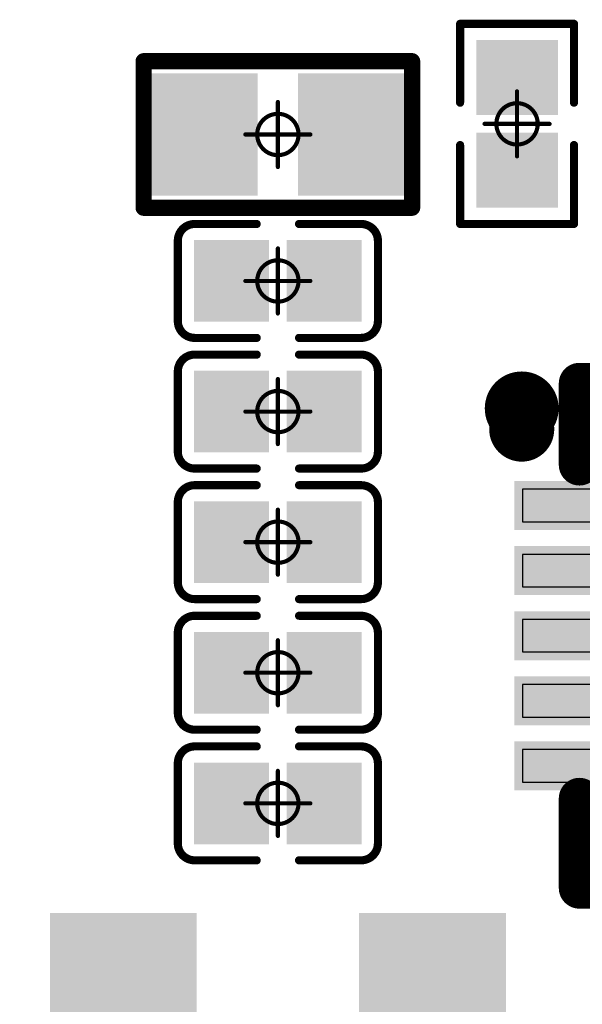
# Model space of a CAD drawing. Header units: millimetres. Extents: x 12.27 to 15.71, y 9.85 to 12.1.
# Tile 15 of 31: x 13.85 to 13.98, y 10.16 to 10.4. Entities that reach past the tile are written whole.
import ezdxf

# ---------------------------------------------------------------- set-up
doc = ezdxf.new("R2010")
doc.units = ezdxf.units.MM
doc.header["$MEASUREMENT"] = 0
for name, color, linetype in [('Mechanical13', 56, 'Continuous'), ('Mechanical15', 56, 'Continuous'), ('TopLayer', 1, 'Continuous'), ('TopOverlay', 2, 'Continuous'), ('TopPaste', 8, 'Continuous'), ('TopSolder', 216, 'Continuous')]:
    doc.layers.add(name, color=color, linetype=linetype)

# ---------------------------------------------------------------- blocks, each defined once
blk = doc.blocks.new('C0201_18')
at = {"layer": 'Mechanical15', "const_width": 0.001}
for points in [[(0, -0.00787), (0, 0.00787)], [(-0.00787, 0), (0.00787, 0)]]:
    blk.add_lwpolyline(points, dxfattribs=at)
at = {"layer": 'Mechanical15'}
for points, const_width in [([(-0.00025, 0.00787, 1), (0.00025, 0.00787, 1)], 0.0005), ([(0.005, 0, 1), (-0.005, 0, 1)], 0.001), ([(-0.00812, 0, 1), (-0.00762, 0, 1)], 0.0005), ([(-0.00525, 0, 1), (-0.00475, 0, 1)], 0.0005), ([(0.00475, 0, 1), (0.00525, 0, 1)], 0.0005), ([(0.00762, 0, 1), (0.00812, 0, 1)], 0.0005), ([(-0.00025, -0.00787, 1), (0.00025, -0.00787, 1)], 0.0005)]:
    blk.add_lwpolyline(points, format="xyb", close=True, dxfattribs=dict(at, const_width=const_width))
at = {"layer": 'TopLayer'}
for points in [[(-0.01831, -0.00787), (-0.00413, -0.00787), (-0.01831, 0.00787), (-0.00413, 0.00787)], [(0.00413, -0.00787), (0.01831, -0.00787), (0.00413, 0.00787), (0.01831, 0.00787)]]:
    blk.add_solid(points, dxfattribs=at)
at = {"layer": 'TopOverlay', "const_width": 0.00197}
for points in [[(-0.02421, 0.0097, -0.414214), (-0.02013, 0.01378)], [(0.02013, 0.01378, -0.414214), (0.02421, 0.0097)], [(-0.02013, -0.01378, -0.414214), (-0.02421, -0.0097)], [(0.02421, -0.0097, -0.414214), (0.02013, -0.01378)]]:
    blk.add_lwpolyline(points, format="xyb", dxfattribs=at)
for points in [[(-0.02013, 0.01378), (-0.00512, 0.01378)], [(0.00512, 0.01378), (0.02013, 0.01378)], [(-0.02421, -0.0097), (-0.02421, 0.0097)], [(0.02421, -0.0097), (0.02421, 0.0097)], [(-0.02013, -0.01378), (-0.00512, -0.01378)], [(0.00512, -0.01378), (0.02013, -0.01378)]]:
    blk.add_lwpolyline(points, dxfattribs=at)
at = {"layer": 'TopOverlay', "const_width": 0.000984}
for points in [[(-0.02062, 0.01378, 1), (-0.01964, 0.01378, 1)], [(-0.02062, 0.01378, 1), (-0.01964, 0.01378, 1)], [(-0.00561, 0.01378, 1), (-0.00463, 0.01378, 1)], [(0.00463, 0.01378, 1), (0.00561, 0.01378, 1)], [(0.01964, 0.01378, 1), (0.02062, 0.01378, 1)], [(0.01964, 0.01378, 1), (0.02062, 0.01378, 1)], [(-0.0247, 0.0097, 1), (-0.02372, 0.0097, 1)], [(-0.0247, 0.0097, 1), (-0.02372, 0.0097, 1)], [(0.02372, 0.0097, 1), (0.0247, 0.0097, 1)], [(0.02372, 0.0097, 1), (0.0247, 0.0097, 1)], [(-0.0247, -0.0097, 1), (-0.02372, -0.0097, 1)], [(-0.0247, -0.0097, 1), (-0.02372, -0.0097, 1)], [(0.02372, -0.0097, 1), (0.0247, -0.0097, 1)], [(0.02372, -0.0097, 1), (0.0247, -0.0097, 1)], [(-0.02062, -0.01378, 1), (-0.01964, -0.01378, 1)], [(-0.02062, -0.01378, 1), (-0.01964, -0.01378, 1)], [(-0.00561, -0.01378, 1), (-0.00463, -0.01378, 1)], [(0.00463, -0.01378, 1), (0.00561, -0.01378, 1)], [(0.01964, -0.01378, 1), (0.02062, -0.01378, 1)], [(0.01964, -0.01378, 1), (0.02062, -0.01378, 1)]]:
    blk.add_lwpolyline(points, format="xyb", close=True, dxfattribs=at)
at = {"layer": 'TopPaste'}
for points in [[(-0.01831, -0.00787), (-0.00413, -0.00787), (-0.01831, 0.00787), (-0.00413, 0.00787)], [(0.00413, -0.00787), (0.01831, -0.00787), (0.00413, 0.00787), (0.01831, 0.00787)]]:
    blk.add_solid(points, dxfattribs=at)
at = {"layer": 'TopSolder'}
for points in [[(-0.02031, -0.00987), (-0.00213, -0.00987), (-0.02031, 0.00987), (-0.00213, 0.00987)], [(0.00213, -0.00987), (0.02031, -0.00987), (0.00213, 0.00987), (0.02031, 0.00987)]]:
    blk.add_solid(points, dxfattribs=at)
blk = doc.blocks.new('C0201_40')
at = {"layer": 'Mechanical15', "const_width": 0.001}
for points in [[(0, -0.00787), (0, 0.00787)], [(-0.00787, 0), (0.00787, 0)]]:
    blk.add_lwpolyline(points, dxfattribs=at)
at = {"layer": 'Mechanical15'}
for points, const_width in [([(-0.00025, 0.00787, 1), (0.00025, 0.00787, 1)], 0.0005), ([(0.005, 0, 1), (-0.005, 0, 1)], 0.001), ([(-0.00812, 0, 1), (-0.00762, 0, 1)], 0.0005), ([(-0.00525, 0, 1), (-0.00475, 0, 1)], 0.0005), ([(0.00475, 0, 1), (0.00525, 0, 1)], 0.0005), ([(0.00762, 0, 1), (0.00812, 0, 1)], 0.0005), ([(-0.00025, -0.00787, 1), (0.00025, -0.00787, 1)], 0.0005)]:
    blk.add_lwpolyline(points, format="xyb", close=True, dxfattribs=dict(at, const_width=const_width))
at = {"layer": 'TopLayer'}
for points in [[(-0.01831, -0.00787), (-0.00413, -0.00787), (-0.01831, 0.00787), (-0.00413, 0.00787)], [(0.00413, -0.00787), (0.01831, -0.00787), (0.00413, 0.00787), (0.01831, 0.00787)]]:
    blk.add_solid(points, dxfattribs=at)
at = {"layer": 'TopOverlay', "const_width": 0.00197}
for points in [[(-0.02421, 0.0097, -0.414214), (-0.02013, 0.01378)], [(0.02013, 0.01378, -0.414214), (0.02421, 0.0097)], [(-0.02013, -0.01378, -0.414214), (-0.02421, -0.0097)], [(0.02421, -0.0097, -0.414214), (0.02013, -0.01378)]]:
    blk.add_lwpolyline(points, format="xyb", dxfattribs=at)
for points in [[(-0.02013, 0.01378), (-0.00512, 0.01378)], [(0.00512, 0.01378), (0.02013, 0.01378)], [(-0.02421, -0.0097), (-0.02421, 0.0097)], [(0.02421, -0.0097), (0.02421, 0.0097)], [(-0.02013, -0.01378), (-0.00512, -0.01378)], [(0.00512, -0.01378), (0.02013, -0.01378)]]:
    blk.add_lwpolyline(points, dxfattribs=at)
at = {"layer": 'TopOverlay', "const_width": 0.000984}
for points in [[(-0.02062, 0.01378, 1), (-0.01964, 0.01378, 1)], [(-0.02062, 0.01378, 1), (-0.01964, 0.01378, 1)], [(-0.00561, 0.01378, 1), (-0.00463, 0.01378, 1)], [(0.00463, 0.01378, 1), (0.00561, 0.01378, 1)], [(0.01964, 0.01378, 1), (0.02062, 0.01378, 1)], [(0.01964, 0.01378, 1), (0.02062, 0.01378, 1)], [(-0.0247, 0.0097, 1), (-0.02372, 0.0097, 1)], [(-0.0247, 0.0097, 1), (-0.02372, 0.0097, 1)], [(0.02372, 0.0097, 1), (0.0247, 0.0097, 1)], [(0.02372, 0.0097, 1), (0.0247, 0.0097, 1)], [(-0.0247, -0.0097, 1), (-0.02372, -0.0097, 1)], [(-0.0247, -0.0097, 1), (-0.02372, -0.0097, 1)], [(0.02372, -0.0097, 1), (0.0247, -0.0097, 1)], [(0.02372, -0.0097, 1), (0.0247, -0.0097, 1)], [(-0.02062, -0.01378, 1), (-0.01964, -0.01378, 1)], [(-0.02062, -0.01378, 1), (-0.01964, -0.01378, 1)], [(-0.00561, -0.01378, 1), (-0.00463, -0.01378, 1)], [(0.00463, -0.01378, 1), (0.00561, -0.01378, 1)], [(0.01964, -0.01378, 1), (0.02062, -0.01378, 1)], [(0.01964, -0.01378, 1), (0.02062, -0.01378, 1)]]:
    blk.add_lwpolyline(points, format="xyb", close=True, dxfattribs=at)
at = {"layer": 'TopPaste'}
for points in [[(-0.01831, -0.00787), (-0.00413, -0.00787), (-0.01831, 0.00787), (-0.00413, 0.00787)], [(0.00413, -0.00787), (0.01831, -0.00787), (0.00413, 0.00787), (0.01831, 0.00787)]]:
    blk.add_solid(points, dxfattribs=at)
at = {"layer": 'TopSolder'}
for points in [[(-0.02031, -0.00987), (-0.00213, -0.00987), (-0.02031, 0.00987), (-0.00213, 0.00987)], [(0.00213, -0.00987), (0.02031, -0.00987), (0.00213, 0.00987), (0.02031, 0.00987)]]:
    blk.add_solid(points, dxfattribs=at)
blk = doc.blocks.new('C0201_41')
at = {"layer": 'Mechanical15', "const_width": 0.001}
for points in [[(0, -0.00787), (0, 0.00787)], [(-0.00787, 0), (0.00787, 0)]]:
    blk.add_lwpolyline(points, dxfattribs=at)
at = {"layer": 'Mechanical15'}
for points, const_width in [([(-0.00025, 0.00787, 1), (0.00025, 0.00787, 1)], 0.0005), ([(0.005, 0, 1), (-0.005, 0, 1)], 0.001), ([(-0.00812, 0, 1), (-0.00762, 0, 1)], 0.0005), ([(-0.00525, 0, 1), (-0.00475, 0, 1)], 0.0005), ([(0.00475, 0, 1), (0.00525, 0, 1)], 0.0005), ([(0.00762, 0, 1), (0.00812, 0, 1)], 0.0005), ([(-0.00025, -0.00787, 1), (0.00025, -0.00787, 1)], 0.0005)]:
    blk.add_lwpolyline(points, format="xyb", close=True, dxfattribs=dict(at, const_width=const_width))
at = {"layer": 'TopLayer'}
for points in [[(-0.01831, -0.00787), (-0.00413, -0.00787), (-0.01831, 0.00787), (-0.00413, 0.00787)], [(0.00413, -0.00787), (0.01831, -0.00787), (0.00413, 0.00787), (0.01831, 0.00787)]]:
    blk.add_solid(points, dxfattribs=at)
at = {"layer": 'TopOverlay', "const_width": 0.00197}
for points in [[(-0.02421, 0.0097, -0.414214), (-0.02013, 0.01378)], [(0.02013, 0.01378, -0.414214), (0.02421, 0.0097)], [(-0.02013, -0.01378, -0.414214), (-0.02421, -0.0097)], [(0.02421, -0.0097, -0.414214), (0.02013, -0.01378)]]:
    blk.add_lwpolyline(points, format="xyb", dxfattribs=at)
for points in [[(-0.02013, 0.01378), (-0.00512, 0.01378)], [(0.00512, 0.01378), (0.02013, 0.01378)], [(-0.02421, -0.0097), (-0.02421, 0.0097)], [(0.02421, -0.0097), (0.02421, 0.0097)], [(-0.02013, -0.01378), (-0.00512, -0.01378)], [(0.00512, -0.01378), (0.02013, -0.01378)]]:
    blk.add_lwpolyline(points, dxfattribs=at)
at = {"layer": 'TopOverlay', "const_width": 0.000984}
for points in [[(-0.02062, 0.01378, 1), (-0.01964, 0.01378, 1)], [(-0.02062, 0.01378, 1), (-0.01964, 0.01378, 1)], [(-0.00561, 0.01378, 1), (-0.00463, 0.01378, 1)], [(0.00463, 0.01378, 1), (0.00561, 0.01378, 1)], [(0.01964, 0.01378, 1), (0.02062, 0.01378, 1)], [(0.01964, 0.01378, 1), (0.02062, 0.01378, 1)], [(-0.0247, 0.0097, 1), (-0.02372, 0.0097, 1)], [(-0.0247, 0.0097, 1), (-0.02372, 0.0097, 1)], [(0.02372, 0.0097, 1), (0.0247, 0.0097, 1)], [(0.02372, 0.0097, 1), (0.0247, 0.0097, 1)], [(-0.0247, -0.0097, 1), (-0.02372, -0.0097, 1)], [(-0.0247, -0.0097, 1), (-0.02372, -0.0097, 1)], [(0.02372, -0.0097, 1), (0.0247, -0.0097, 1)], [(0.02372, -0.0097, 1), (0.0247, -0.0097, 1)], [(-0.02062, -0.01378, 1), (-0.01964, -0.01378, 1)], [(-0.02062, -0.01378, 1), (-0.01964, -0.01378, 1)], [(-0.00561, -0.01378, 1), (-0.00463, -0.01378, 1)], [(0.00463, -0.01378, 1), (0.00561, -0.01378, 1)], [(0.01964, -0.01378, 1), (0.02062, -0.01378, 1)], [(0.01964, -0.01378, 1), (0.02062, -0.01378, 1)]]:
    blk.add_lwpolyline(points, format="xyb", close=True, dxfattribs=at)
at = {"layer": 'TopPaste'}
for points in [[(-0.01831, -0.00787), (-0.00413, -0.00787), (-0.01831, 0.00787), (-0.00413, 0.00787)], [(0.00413, -0.00787), (0.01831, -0.00787), (0.00413, 0.00787), (0.01831, 0.00787)]]:
    blk.add_solid(points, dxfattribs=at)
at = {"layer": 'TopSolder'}
for points in [[(-0.02031, -0.00987), (-0.00213, -0.00987), (-0.02031, 0.00987), (-0.00213, 0.00987)], [(0.00213, -0.00987), (0.02031, -0.00987), (0.00213, 0.00987), (0.02031, 0.00987)]]:
    blk.add_solid(points, dxfattribs=at)
blk = doc.blocks.new('C0201_44')
at = {"layer": 'Mechanical15', "const_width": 0.001}
for points in [[(0, -0.00787), (0, 0.00787)], [(-0.00787, 0), (0.00787, 0)]]:
    blk.add_lwpolyline(points, dxfattribs=at)
at = {"layer": 'Mechanical15'}
for points, const_width in [([(-0.00025, 0.00787, 1), (0.00025, 0.00787, 1)], 0.0005), ([(0.005, 0, 1), (-0.005, 0, 1)], 0.001), ([(-0.00812, 0, 1), (-0.00762, 0, 1)], 0.0005), ([(-0.00525, 0, 1), (-0.00475, 0, 1)], 0.0005), ([(0.00475, 0, 1), (0.00525, 0, 1)], 0.0005), ([(0.00762, 0, 1), (0.00812, 0, 1)], 0.0005), ([(-0.00025, -0.00787, 1), (0.00025, -0.00787, 1)], 0.0005)]:
    blk.add_lwpolyline(points, format="xyb", close=True, dxfattribs=dict(at, const_width=const_width))
at = {"layer": 'TopLayer'}
for points in [[(-0.01831, -0.00787), (-0.00413, -0.00787), (-0.01831, 0.00787), (-0.00413, 0.00787)], [(0.00413, -0.00787), (0.01831, -0.00787), (0.00413, 0.00787), (0.01831, 0.00787)]]:
    blk.add_solid(points, dxfattribs=at)
at = {"layer": 'TopOverlay', "const_width": 0.00197}
for points in [[(-0.02421, 0.0097, -0.414214), (-0.02013, 0.01378)], [(0.02013, 0.01378, -0.414214), (0.02421, 0.0097)], [(-0.02013, -0.01378, -0.414214), (-0.02421, -0.0097)], [(0.02421, -0.0097, -0.414214), (0.02013, -0.01378)]]:
    blk.add_lwpolyline(points, format="xyb", dxfattribs=at)
for points in [[(-0.02013, 0.01378), (-0.00512, 0.01378)], [(0.00512, 0.01378), (0.02013, 0.01378)], [(-0.02421, -0.0097), (-0.02421, 0.0097)], [(0.02421, -0.0097), (0.02421, 0.0097)], [(-0.02013, -0.01378), (-0.00512, -0.01378)], [(0.00512, -0.01378), (0.02013, -0.01378)]]:
    blk.add_lwpolyline(points, dxfattribs=at)
at = {"layer": 'TopOverlay', "const_width": 0.000984}
for points in [[(-0.02062, 0.01378, 1), (-0.01964, 0.01378, 1)], [(-0.02062, 0.01378, 1), (-0.01964, 0.01378, 1)], [(-0.00561, 0.01378, 1), (-0.00463, 0.01378, 1)], [(0.00463, 0.01378, 1), (0.00561, 0.01378, 1)], [(0.01964, 0.01378, 1), (0.02062, 0.01378, 1)], [(0.01964, 0.01378, 1), (0.02062, 0.01378, 1)], [(-0.0247, 0.0097, 1), (-0.02372, 0.0097, 1)], [(-0.0247, 0.0097, 1), (-0.02372, 0.0097, 1)], [(0.02372, 0.0097, 1), (0.0247, 0.0097, 1)], [(0.02372, 0.0097, 1), (0.0247, 0.0097, 1)], [(-0.0247, -0.0097, 1), (-0.02372, -0.0097, 1)], [(-0.0247, -0.0097, 1), (-0.02372, -0.0097, 1)], [(0.02372, -0.0097, 1), (0.0247, -0.0097, 1)], [(0.02372, -0.0097, 1), (0.0247, -0.0097, 1)], [(-0.02062, -0.01378, 1), (-0.01964, -0.01378, 1)], [(-0.02062, -0.01378, 1), (-0.01964, -0.01378, 1)], [(-0.00561, -0.01378, 1), (-0.00463, -0.01378, 1)], [(0.00463, -0.01378, 1), (0.00561, -0.01378, 1)], [(0.01964, -0.01378, 1), (0.02062, -0.01378, 1)], [(0.01964, -0.01378, 1), (0.02062, -0.01378, 1)]]:
    blk.add_lwpolyline(points, format="xyb", close=True, dxfattribs=at)
at = {"layer": 'TopPaste'}
for points in [[(-0.01831, -0.00787), (-0.00413, -0.00787), (-0.01831, 0.00787), (-0.00413, 0.00787)], [(0.00413, -0.00787), (0.01831, -0.00787), (0.00413, 0.00787), (0.01831, 0.00787)]]:
    blk.add_solid(points, dxfattribs=at)
at = {"layer": 'TopSolder'}
for points in [[(-0.02031, -0.00987), (-0.00213, -0.00987), (-0.02031, 0.00987), (-0.00213, 0.00987)], [(0.00213, -0.00987), (0.02031, -0.00987), (0.00213, 0.00987), (0.02031, 0.00987)]]:
    blk.add_solid(points, dxfattribs=at)
blk = doc.blocks.new('C0201_45')
at = {"layer": 'Mechanical15', "const_width": 0.001}
for points in [[(0, -0.00787), (0, 0.00787)], [(-0.00787, 0), (0.00787, 0)]]:
    blk.add_lwpolyline(points, dxfattribs=at)
at = {"layer": 'Mechanical15'}
for points, const_width in [([(-0.00025, 0.00787, 1), (0.00025, 0.00787, 1)], 0.0005), ([(0.005, 0, 1), (-0.005, 0, 1)], 0.001), ([(-0.00812, 0, 1), (-0.00762, 0, 1)], 0.0005), ([(-0.00525, 0, 1), (-0.00475, 0, 1)], 0.0005), ([(0.00475, 0, 1), (0.00525, 0, 1)], 0.0005), ([(0.00762, 0, 1), (0.00812, 0, 1)], 0.0005), ([(-0.00025, -0.00787, 1), (0.00025, -0.00787, 1)], 0.0005)]:
    blk.add_lwpolyline(points, format="xyb", close=True, dxfattribs=dict(at, const_width=const_width))
at = {"layer": 'TopLayer'}
for points in [[(-0.01831, -0.00787), (-0.00413, -0.00787), (-0.01831, 0.00787), (-0.00413, 0.00787)], [(0.00413, -0.00787), (0.01831, -0.00787), (0.00413, 0.00787), (0.01831, 0.00787)]]:
    blk.add_solid(points, dxfattribs=at)
at = {"layer": 'TopOverlay', "const_width": 0.00197}
for points in [[(-0.02421, 0.0097, -0.414214), (-0.02013, 0.01378)], [(0.02013, 0.01378, -0.414214), (0.02421, 0.0097)], [(-0.02013, -0.01378, -0.414214), (-0.02421, -0.0097)], [(0.02421, -0.0097, -0.414214), (0.02013, -0.01378)]]:
    blk.add_lwpolyline(points, format="xyb", dxfattribs=at)
for points in [[(-0.02013, 0.01378), (-0.00512, 0.01378)], [(0.00512, 0.01378), (0.02013, 0.01378)], [(-0.02421, -0.0097), (-0.02421, 0.0097)], [(0.02421, -0.0097), (0.02421, 0.0097)], [(-0.02013, -0.01378), (-0.00512, -0.01378)], [(0.00512, -0.01378), (0.02013, -0.01378)]]:
    blk.add_lwpolyline(points, dxfattribs=at)
at = {"layer": 'TopOverlay', "const_width": 0.000984}
for points in [[(-0.02062, 0.01378, 1), (-0.01964, 0.01378, 1)], [(-0.02062, 0.01378, 1), (-0.01964, 0.01378, 1)], [(-0.00561, 0.01378, 1), (-0.00463, 0.01378, 1)], [(0.00463, 0.01378, 1), (0.00561, 0.01378, 1)], [(0.01964, 0.01378, 1), (0.02062, 0.01378, 1)], [(0.01964, 0.01378, 1), (0.02062, 0.01378, 1)], [(-0.0247, 0.0097, 1), (-0.02372, 0.0097, 1)], [(-0.0247, 0.0097, 1), (-0.02372, 0.0097, 1)], [(0.02372, 0.0097, 1), (0.0247, 0.0097, 1)], [(0.02372, 0.0097, 1), (0.0247, 0.0097, 1)], [(-0.0247, -0.0097, 1), (-0.02372, -0.0097, 1)], [(-0.0247, -0.0097, 1), (-0.02372, -0.0097, 1)], [(0.02372, -0.0097, 1), (0.0247, -0.0097, 1)], [(0.02372, -0.0097, 1), (0.0247, -0.0097, 1)], [(-0.02062, -0.01378, 1), (-0.01964, -0.01378, 1)], [(-0.02062, -0.01378, 1), (-0.01964, -0.01378, 1)], [(-0.00561, -0.01378, 1), (-0.00463, -0.01378, 1)], [(0.00463, -0.01378, 1), (0.00561, -0.01378, 1)], [(0.01964, -0.01378, 1), (0.02062, -0.01378, 1)], [(0.01964, -0.01378, 1), (0.02062, -0.01378, 1)]]:
    blk.add_lwpolyline(points, format="xyb", close=True, dxfattribs=at)
at = {"layer": 'TopPaste'}
for points in [[(-0.01831, -0.00787), (-0.00413, -0.00787), (-0.01831, 0.00787), (-0.00413, 0.00787)], [(0.00413, -0.00787), (0.01831, -0.00787), (0.00413, 0.00787), (0.01831, 0.00787)]]:
    blk.add_solid(points, dxfattribs=at)
at = {"layer": 'TopSolder'}
for points in [[(-0.02031, -0.00987), (-0.00213, -0.00987), (-0.02031, 0.00987), (-0.00213, 0.00987)], [(0.00213, -0.00987), (0.02031, -0.00987), (0.00213, 0.00987), (0.02031, 0.00987)]]:
    blk.add_solid(points, dxfattribs=at)
blk = doc.blocks.new('R0402_77')
at = {"layer": 'Mechanical15', "const_width": 0.001}
for points in [[(0, 0.00787), (0, -0.00787)], [(0.00787, 0), (-0.00787, 0)]]:
    blk.add_lwpolyline(points, dxfattribs=at)
at = {"layer": 'Mechanical15'}
for points, const_width in [([(-0.00025, 0.00787, 1), (0.00025, 0.00787, 1)], 0.0005), ([(0.005, 0, 1), (-0.005, 0, 1)], 0.001), ([(-0.00812, 0, 1), (-0.00762, 0, 1)], 0.0005), ([(-0.00525, 0, 1), (-0.00475, 0, 1)], 0.0005), ([(0.00475, 0, 1), (0.00525, 0, 1)], 0.0005), ([(0.00762, 0, 1), (0.00812, 0, 1)], 0.0005), ([(-0.00025, -0.00787, 1), (0.00025, -0.00787, 1)], 0.0005)]:
    blk.add_lwpolyline(points, format="xyb", close=True, dxfattribs=dict(at, const_width=const_width))
at = {"layer": 'TopLayer'}
for points in [[(-0.02657, -0.01082), (-0.00886, -0.01082), (-0.02657, 0.01083), (-0.00886, 0.01083)], [(0.00886, -0.01083), (0.02657, -0.01083), (0.00886, 0.01083), (0.02657, 0.01083)]]:
    blk.add_solid(points, dxfattribs=at)
at = {"layer": 'TopOverlay', "const_width": 0.00394}
for points in [[(0.03248, 0.01772), (-0.03248, 0.01772)], [(-0.03248, 0.01772), (-0.03248, -0.01772)], [(0.03248, 0.01772), (0.03248, -0.01772)], [(0.03248, -0.01772), (-0.03248, -0.01772)]]:
    blk.add_lwpolyline(points, dxfattribs=at)
at = {"layer": 'TopOverlay', "const_width": 0.00197}
for points in [[(-0.03346, 0.01772, 1), (-0.0315, 0.01772, 1)], [(-0.03346, 0.01772, 1), (-0.0315, 0.01772, 1)], [(0.0315, 0.01772, 1), (0.03346, 0.01772, 1)], [(0.0315, 0.01772, 1), (0.03346, 0.01772, 1)], [(-0.03346, -0.01772, 1), (-0.0315, -0.01772, 1)], [(-0.03346, -0.01772, 1), (-0.0315, -0.01772, 1)], [(0.0315, -0.01772, 1), (0.03346, -0.01772, 1)], [(0.0315, -0.01772, 1), (0.03346, -0.01772, 1)]]:
    blk.add_lwpolyline(points, format="xyb", close=True, dxfattribs=at)
at = {"layer": 'TopPaste'}
for points in [[(-0.02657, -0.01082), (-0.00886, -0.01082), (-0.02657, 0.01083), (-0.00886, 0.01083)], [(0.00886, -0.01083), (0.02657, -0.01083), (0.00886, 0.01083), (0.02657, 0.01083)]]:
    blk.add_solid(points, dxfattribs=at)
at = {"layer": 'TopSolder'}
for points in [[(-0.03057, -0.01482), (-0.00486, -0.01482), (-0.03057, 0.01483), (-0.00486, 0.01483)], [(0.00486, -0.01483), (0.03057, -0.01483), (0.00486, 0.01483), (0.03057, 0.01483)]]:
    blk.add_solid(points, dxfattribs=at)
blk = doc.blocks.new('R0201_120')
at = {"layer": 'Mechanical15', "const_width": 0.001}
for points in [[(0, 0.00787), (0, -0.00787)], [(-0.00787, 0), (0.00787, 0)]]:
    blk.add_lwpolyline(points, dxfattribs=at)
at = {"layer": 'Mechanical15'}
for points, const_width in [([(-0.00025, 0.00787, 1), (0.00025, 0.00787, 1)], 0.0005), ([(0.005, 0, 1), (-0.005, 0, 1)], 0.001), ([(-0.00812, 0, 1), (-0.00762, 0, 1)], 0.0005), ([(-0.00525, 0, 1), (-0.00475, 0, 1)], 0.0005), ([(0.00475, 0, 1), (0.00525, 0, 1)], 0.0005), ([(0.00762, 0, 1), (0.00812, 0, 1)], 0.0005), ([(-0.00025, -0.00787, 1), (0.00025, -0.00787, 1)], 0.0005)]:
    blk.add_lwpolyline(points, format="xyb", close=True, dxfattribs=dict(at, const_width=const_width))
at = {"layer": 'TopLayer'}
for points in [[(-0.01831, -0.00787), (-0.00413, -0.00787), (-0.01831, 0.00787), (-0.00413, 0.00787)], [(0.00413, -0.00787), (0.01831, -0.00787), (0.00413, 0.00787), (0.01831, 0.00787)]]:
    blk.add_solid(points, dxfattribs=at)
at = {"layer": 'TopOverlay', "const_width": 0.00197}
for points in [[(-0.02421, 0.01378), (-0.02421, -0.01378)], [(-0.02421, 0.01378), (-0.00512, 0.01378)], [(0.00512, 0.01378), (0.02421, 0.01378)], [(0.02421, 0.01378), (0.02421, -0.01378)], [(-0.02421, -0.01378), (-0.00512, -0.01378)], [(0.00512, -0.01378), (0.02421, -0.01378)]]:
    blk.add_lwpolyline(points, dxfattribs=at)
at = {"layer": 'TopOverlay', "const_width": 0.000984}
for points in [[(-0.0247, 0.01378, 1), (-0.02372, 0.01378, 1)], [(-0.0247, 0.01378, 1), (-0.02372, 0.01378, 1)], [(-0.00561, 0.01378, 1), (-0.00463, 0.01378, 1)], [(0.00463, 0.01378, 1), (0.00561, 0.01378, 1)], [(0.02372, 0.01378, 1), (0.0247, 0.01378, 1)], [(0.02372, 0.01378, 1), (0.0247, 0.01378, 1)], [(-0.0247, -0.01378, 1), (-0.02372, -0.01378, 1)], [(-0.0247, -0.01378, 1), (-0.02372, -0.01378, 1)], [(-0.00561, -0.01378, 1), (-0.00463, -0.01378, 1)], [(0.00463, -0.01378, 1), (0.00561, -0.01378, 1)], [(0.02372, -0.01378, 1), (0.0247, -0.01378, 1)], [(0.02372, -0.01378, 1), (0.0247, -0.01378, 1)]]:
    blk.add_lwpolyline(points, format="xyb", close=True, dxfattribs=at)
at = {"layer": 'TopPaste'}
for points in [[(-0.01831, -0.00787), (-0.00413, -0.00787), (-0.01831, 0.00787), (-0.00413, 0.00787)], [(0.00413, -0.00787), (0.01831, -0.00787), (0.00413, 0.00787), (0.01831, 0.00787)]]:
    blk.add_solid(points, dxfattribs=at)
at = {"layer": 'TopSolder'}
for points in [[(-0.02031, -0.00987), (-0.00213, -0.00987), (-0.02031, 0.00987), (-0.00213, 0.00987)], [(0.00213, -0.00987), (0.02031, -0.00987), (0.00213, 0.00987), (0.02031, 0.00987)]]:
    blk.add_solid(points, dxfattribs=at)
blk = doc.blocks.new('SOT_23_137')
at = {"layer": 'Mechanical13', "const_width": 0.00394}
for points in [[(-0.02559, -0.05748), (-0.02559, 0.05748)], [(0.02559, 0.05748), (-0.02559, 0.05748)], [(-0.02559, -0.05748), (-0.02559, 0.05748)], [(0.02559, 0.05748), (-0.02559, 0.05748)], [(0.02559, 0.05748), (-0.02559, 0.05748)], [(-0.02559, -0.05748), (-0.02559, 0.05748)], [(0.02559, -0.05748), (0.02559, 0.05748)], [(0.02559, -0.05748), (0.02559, 0.05748)], [(0.02559, -0.05748), (0.02559, 0.05748)], [(0.02559, -0.05748), (-0.02559, -0.05748)], [(0.02559, -0.05748), (-0.02559, -0.05748)], [(0.02559, -0.05748), (-0.02559, -0.05748)]]:
    blk.add_lwpolyline(points, dxfattribs=at)
at = {"layer": 'Mechanical13', "const_width": 0.00197}
for points in [[(-0.02657, 0.05748, 1), (-0.02461, 0.05748, 1)], [(-0.02657, 0.05748, 1), (-0.02461, 0.05748, 1)], [(-0.02657, 0.05748, 1), (-0.02461, 0.05748, 1)], [(-0.02657, 0.05748, 1), (-0.02461, 0.05748, 1)], [(-0.02657, 0.05748, 1), (-0.02461, 0.05748, 1)], [(-0.02657, 0.05748, 1), (-0.02461, 0.05748, 1)], [(0.02461, 0.05748, 1), (0.02657, 0.05748, 1)], [(0.02461, 0.05748, 1), (0.02657, 0.05748, 1)], [(0.02461, 0.05748, 1), (0.02657, 0.05748, 1)], [(0.02461, 0.05748, 1), (0.02657, 0.05748, 1)], [(0.02461, 0.05748, 1), (0.02657, 0.05748, 1)], [(0.02461, 0.05748, 1), (0.02657, 0.05748, 1)], [(-0.02657, -0.05748, 1), (-0.02461, -0.05748, 1)], [(-0.02657, -0.05748, 1), (-0.02461, -0.05748, 1)], [(-0.02657, -0.05748, 1), (-0.02461, -0.05748, 1)], [(-0.02657, -0.05748, 1), (-0.02461, -0.05748, 1)], [(-0.02657, -0.05748, 1), (-0.02461, -0.05748, 1)], [(-0.02657, -0.05748, 1), (-0.02461, -0.05748, 1)], [(0.02461, -0.05748, 1), (0.02657, -0.05748, 1)], [(0.02461, -0.05748, 1), (0.02657, -0.05748, 1)], [(0.02461, -0.05748, 1), (0.02657, -0.05748, 1)], [(0.02461, -0.05748, 1), (0.02657, -0.05748, 1)], [(0.02461, -0.05748, 1), (0.02657, -0.05748, 1)], [(0.02461, -0.05748, 1), (0.02657, -0.05748, 1)]]:
    blk.add_lwpolyline(points, format="xyb", close=True, dxfattribs=at)
at = {"layer": 'TopLayer'}
for points in [[(0.02461, 0.05118), (0.02461, 0.02362), (0.07382, 0.05118), (0.07382, 0.02362)], [(-0.07382, 0.01378), (-0.07382, -0.01378), (-0.02461, 0.01378), (-0.02461, -0.01378)], [(0.02461, -0.02362), (0.02461, -0.05118), (0.07382, -0.02362), (0.07382, -0.05118)]]:
    blk.add_solid(points, dxfattribs=at)
at = {"layer": 'TopOverlay'}
for points, const_width in [([(0.0065, 0.05748), (-0.02559, 0.05748)], 0.01), ([(-0.02559, 0.0315), (-0.02559, 0.05748)], 0.01), ([(-0.02559, 0.0315), (-0.02559, 0.05748)], 0.01), ([(-0.02559, 0.0315), (-0.02559, 0.05748)], 0.01), ([(0.03543, -0.01181), (0.03543, 0.01181)], 0.00787), ([(-0.02559, -0.05748), (-0.02559, -0.0315)], 0.01), ([(0.0065, -0.05748), (-0.02559, -0.05748)], 0.01)]:
    blk.add_lwpolyline(points, dxfattribs=dict(at, const_width=const_width))
for points, const_width in [([(-0.02809, 0.05748, 1), (-0.02309, 0.05748, 1)], 0.005), ([(-0.02809, 0.05748, 1), (-0.02309, 0.05748, 1)], 0.005), ([(-0.02809, 0.05748, 1), (-0.02309, 0.05748, 1)], 0.005), ([(-0.02809, 0.05748, 1), (-0.02309, 0.05748, 1)], 0.005), ([(0.004, 0.05748, 1), (0.009, 0.05748, 1)], 0.005), ([(-0.02809, 0.0315, 1), (-0.02309, 0.0315, 1)], 0.005), ([(-0.02809, 0.0315, 1), (-0.02309, 0.0315, 1)], 0.005), ([(-0.02809, 0.0315, 1), (-0.02309, 0.0315, 1)], 0.005), ([(0.03346, 0.01181, 1), (0.0374, 0.01181, 1)], 0.00394), ([(0.03346, -0.01181, 1), (0.0374, -0.01181, 1)], 0.00394), ([(-0.02809, -0.0315, 1), (-0.02309, -0.0315, 1)], 0.005), ([(-0.02809, -0.05748, 1), (-0.02309, -0.05748, 1)], 0.005), ([(-0.02809, -0.05748, 1), (-0.02309, -0.05748, 1)], 0.005), ([(0.004, -0.05748, 1), (0.009, -0.05748, 1)], 0.005)]:
    blk.add_lwpolyline(points, format="xyb", close=True, dxfattribs=dict(at, const_width=const_width))
at = {"layer": 'TopPaste'}
for points in [[(0.02461, 0.05118), (0.02461, 0.02362), (0.07382, 0.05118), (0.07382, 0.02362)], [(-0.07382, 0.01378), (-0.07382, -0.01378), (-0.02461, 0.01378), (-0.02461, -0.01378)], [(0.02461, -0.02362), (0.02461, -0.05118), (0.07382, -0.02362), (0.07382, -0.05118)]]:
    blk.add_solid(points, dxfattribs=at)
at = {"layer": 'TopSolder'}
for points in [[(0.02061, 0.05518), (0.02061, 0.01962), (0.07782, 0.05518), (0.07782, 0.01962)], [(-0.07782, 0.01778), (-0.07782, -0.01778), (-0.02061, 0.01778), (-0.02061, -0.01778)], [(0.02061, -0.01962), (0.02061, -0.05518), (0.07782, -0.01962), (0.07782, -0.05518)]]:
    blk.add_solid(points, dxfattribs=at)
blk = doc.blocks.new('WQFN_20_L3_0_W3_0_P0_40_BL_EP1_7_145')
at = {"layer": 'Mechanical15'}
for points, const_width in [([(-0.04605, -0.07293, 1), (-0.05393, -0.07293, 1)], 0.00787), ([(-0.0559, -0.07293, 1), (-0.05196, -0.07293, 1)], 0.00394), ([(-0.04802, -0.07293, 1), (-0.04408, -0.07293, 1)], 0.00394)]:
    blk.add_lwpolyline(points, format="xyb", close=True, dxfattribs=dict(at, const_width=const_width))
at = {"layer": 'TopLayer'}
for points in [[(-0.02757, 0.07687), (-0.03544, 0.07687), (-0.02757, 0.04537), (-0.03544, 0.04537)], [(-0.01182, 0.07687), (-0.01969, 0.07687), (-0.01182, 0.04537), (-0.01969, 0.04537)], [(0.00393, 0.07687), (-0.00394, 0.07687), (0.00393, 0.04537), (-0.00394, 0.04537)], [(0.01968, 0.07687), (0.01181, 0.07687), (0.01968, 0.04537), (0.01181, 0.04537)], [(0.03543, 0.07687), (0.02756, 0.07687), (0.03543, 0.04537), (0.02756, 0.04537)], [(-0.0748, 0.0375), (-0.0748, 0.02963), (-0.0433, 0.0375), (-0.0433, 0.02963)], [(0.07481, 0.02962), (0.07481, 0.03749), (0.04331, 0.02962), (0.04331, 0.03749)], [(-0.03347, 0.03553), (-0.03347, -0.0314), (0.03346, 0.03553), (0.03346, -0.0314)], [(-0.0748, 0.02175), (-0.0748, 0.01388), (-0.0433, 0.02175), (-0.0433, 0.01388)], [(0.07481, 0.01387), (0.07481, 0.02174), (0.04331, 0.01387), (0.04331, 0.02174)], [(-0.0748, 0.00601), (-0.0748, -0.00186), (-0.0433, 0.00601), (-0.0433, -0.00186)], [(0.07481, -0.00187), (0.07481, 0.006), (0.04331, -0.00187), (0.04331, 0.006)], [(-0.0748, -0.00974), (-0.0748, -0.01761), (-0.0433, -0.00974), (-0.0433, -0.01761)], [(0.07481, -0.01762), (0.07481, -0.00975), (0.04331, -0.01762), (0.04331, -0.00975)], [(-0.0748, -0.02549), (-0.0748, -0.03336), (-0.0433, -0.02549), (-0.0433, -0.03336)], [(0.07481, -0.03337), (0.07481, -0.0255), (0.04331, -0.03337), (0.04331, -0.0255)], [(-0.02757, -0.04124), (-0.03544, -0.04124), (-0.02757, -0.07273), (-0.03544, -0.07273)], [(-0.01182, -0.04124), (-0.01969, -0.04124), (-0.01182, -0.07273), (-0.01969, -0.07273)], [(0.00393, -0.04124), (-0.00394, -0.04124), (0.00393, -0.07273), (-0.00394, -0.07273)], [(0.01968, -0.04124), (0.01181, -0.04124), (0.01968, -0.07273), (0.01181, -0.07273)], [(0.03543, -0.04124), (0.02756, -0.04124), (0.03543, -0.07273), (0.02756, -0.07273)]]:
    blk.add_solid(points, dxfattribs=at)
at = {"layer": 'TopOverlay', "const_width": 0.01}
for points in [[(-0.06102, 0.06308), (-0.06102, 0.04143)], [(-0.06102, 0.06308), (-0.03937, 0.06308)], [(0.0374, 0.06308), (0.06102, 0.06308)], [(0.06102, 0.06308), (0.06102, 0.04143)], [(0.06102, -0.03731), (0.06102, -0.05896)], [(-0.06102, -0.04125), (-0.06102, -0.05896)], [(-0.06102, -0.05896), (-0.04134, -0.05896)], [(0.03937, -0.05896), (0.06102, -0.05896)]]:
    blk.add_lwpolyline(points, dxfattribs=at)
at = {"layer": 'TopOverlay'}
for points, const_width in [([(-0.06352, 0.06308, 1), (-0.05852, 0.06308, 1)], 0.005), ([(-0.06352, 0.06308, 1), (-0.05852, 0.06308, 1)], 0.005), ([(-0.04187, 0.06308, 1), (-0.03687, 0.06308, 1)], 0.005), ([(0.0349, 0.06308, 1), (0.0399, 0.06308, 1)], 0.005), ([(0.05852, 0.06308, 1), (0.06352, 0.06308, 1)], 0.005), ([(0.05852, 0.06308, 1), (0.06352, 0.06308, 1)], 0.005), ([(-0.06352, 0.04143, 1), (-0.05852, 0.04143, 1)], 0.005), ([(0.05852, 0.04143, 1), (0.06352, 0.04143, 1)], 0.005), ([(0.05852, -0.03731, 1), (0.06352, -0.03731, 1)], 0.005), ([(-0.06352, -0.04125, 1), (-0.05852, -0.04125, 1)], 0.005), ([(-0.06352, -0.05896, 1), (-0.05852, -0.05896, 1)], 0.005), ([(-0.06352, -0.05896, 1), (-0.05852, -0.05896, 1)], 0.005), ([(-0.04384, -0.05896, 1), (-0.03884, -0.05896, 1)], 0.005), ([(0.03687, -0.05896, 1), (0.04187, -0.05896, 1)], 0.005), ([(0.05852, -0.05896, 1), (0.06352, -0.05896, 1)], 0.005), ([(0.05852, -0.05896, 1), (0.06352, -0.05896, 1)], 0.005), ([(-0.05105, -0.07293, 1), (-0.05893, -0.07293, 1)], 0.01), ([(-0.06143, -0.07293, 1), (-0.05643, -0.07293, 1)], 0.005), ([(-0.05355, -0.07293, 1), (-0.04855, -0.07293, 1)], 0.005)]:
    blk.add_lwpolyline(points, format="xyb", close=True, dxfattribs=dict(at, const_width=const_width))
at = {"layer": 'TopPaste'}
for p, q in [((-0.02757, 0.07687), (-0.03544, 0.07687)), ((-0.03544, 0.07687), (-0.03544, 0.04537)), ((-0.02757, 0.04537), (-0.02757, 0.07687)), ((-0.01182, 0.07687), (-0.01969, 0.07687)), ((-0.01969, 0.07687), (-0.01969, 0.04537)), ((-0.01182, 0.04537), (-0.01182, 0.07687)), ((0.00392, 0.07687), (-0.00395, 0.07687)), ((-0.00395, 0.07687), (-0.00395, 0.04537)), ((0.00392, 0.04537), (0.00392, 0.07687)), ((0.01967, 0.07687), (0.0118, 0.07687)), ((0.0118, 0.07687), (0.0118, 0.04537)), ((0.01967, 0.04537), (0.01967, 0.07687)), ((0.03542, 0.07687), (0.02755, 0.07687)), ((0.02755, 0.07687), (0.02755, 0.04537)), ((0.03542, 0.04537), (0.03542, 0.07687)), ((-0.03544, 0.04537), (-0.02757, 0.04537)), ((-0.01969, 0.04537), (-0.01182, 0.04537)), ((-0.00395, 0.04537), (0.00392, 0.04537)), ((0.0118, 0.04537), (0.01967, 0.04537)), ((0.02755, 0.04537), (0.03542, 0.04537)), ((-0.04331, 0.0375), (-0.07481, 0.0375)), ((-0.07481, 0.0375), (-0.07481, 0.02963)), ((-0.04331, 0.02963), (-0.04331, 0.0375)), ((0.0748, 0.03749), (0.0433, 0.03749)), ((0.0433, 0.03749), (0.0433, 0.02962)), ((0.0748, 0.02962), (0.0748, 0.03749)), ((-0.07481, 0.02963), (-0.04331, 0.02963)), ((-0.02677, 0.02883), (0.02677, 0.02883)), ((-0.02677, -0.02471), (-0.02677, 0.02883)), ((0.02677, 0.02883), (0.02677, -0.02471)), ((0.0433, 0.02962), (0.0748, 0.02962)), ((-0.04331, 0.02175), (-0.07481, 0.02175)), ((-0.07481, 0.02175), (-0.07481, 0.01388)), ((-0.04331, 0.01388), (-0.04331, 0.02175)), ((0.0748, 0.02174), (0.0433, 0.02174)), ((0.0433, 0.02174), (0.0433, 0.01387)), ((0.0748, 0.01387), (0.0748, 0.02174)), ((-0.07481, 0.01388), (-0.04331, 0.01388)), ((0.0433, 0.01387), (0.0748, 0.01387)), ((-0.04331, 0.00601), (-0.07481, 0.00601)), ((-0.07481, 0.00601), (-0.07481, -0.00186)), ((-0.04331, -0.00186), (-0.04331, 0.00601)), ((0.0748, 0.006), (0.0433, 0.006)), ((0.0433, 0.006), (0.0433, -0.00187)), ((0.0748, -0.00187), (0.0748, 0.006)), ((-0.07481, -0.00186), (-0.04331, -0.00186)), ((0.0433, -0.00187), (0.0748, -0.00187)), ((-0.04331, -0.00974), (-0.07481, -0.00974)), ((-0.07481, -0.00974), (-0.07481, -0.01761)), ((-0.04331, -0.01761), (-0.04331, -0.00974)), ((0.0748, -0.00975), (0.0433, -0.00975)), ((0.0433, -0.00975), (0.0433, -0.01762)), ((0.0748, -0.01762), (0.0748, -0.00975)), ((-0.07481, -0.01761), (-0.04331, -0.01761)), ((0.0433, -0.01762), (0.0748, -0.01762)), ((-0.04331, -0.02549), (-0.07481, -0.02549)), ((-0.07481, -0.02549), (-0.07481, -0.03336)), ((-0.04331, -0.03336), (-0.04331, -0.02549)), ((0.02677, -0.02471), (-0.02677, -0.02471)), ((0.0748, -0.0255), (0.0433, -0.0255)), ((0.0433, -0.0255), (0.0433, -0.03337)), ((0.0748, -0.03337), (0.0748, -0.0255)), ((-0.07481, -0.03336), (-0.04331, -0.03336)), ((0.0433, -0.03337), (0.0748, -0.03337)), ((-0.02757, -0.04124), (-0.03544, -0.04124)), ((-0.03544, -0.04124), (-0.03544, -0.07274)), ((-0.02757, -0.07274), (-0.02757, -0.04124)), ((-0.01182, -0.04124), (-0.01969, -0.04124)), ((-0.01969, -0.04124), (-0.01969, -0.07274)), ((-0.01182, -0.07274), (-0.01182, -0.04124)), ((0.00392, -0.04124), (-0.00395, -0.04124)), ((-0.00395, -0.04124), (-0.00395, -0.07274)), ((0.00392, -0.07274), (0.00392, -0.04124)), ((0.01967, -0.04124), (0.0118, -0.04124)), ((0.0118, -0.04124), (0.0118, -0.07274)), ((0.01967, -0.07274), (0.01967, -0.04124)), ((0.03542, -0.04124), (0.02755, -0.04124)), ((0.02755, -0.04124), (0.02755, -0.07274)), ((0.03542, -0.07274), (0.03542, -0.04124)), ((-0.03544, -0.07274), (-0.02757, -0.07274)), ((-0.01969, -0.07274), (-0.01182, -0.07274)), ((-0.00395, -0.07274), (0.00392, -0.07274)), ((0.0118, -0.07274), (0.01967, -0.07274)), ((0.02755, -0.07274), (0.03542, -0.07274))]:
    blk.add_line(p, q, dxfattribs=at)
at = {"layer": 'TopSolder'}
for points in [[(-0.02557, 0.07887), (-0.03744, 0.07887), (-0.02557, 0.04337), (-0.03744, 0.04337)], [(-0.00982, 0.07887), (-0.02169, 0.07887), (-0.00982, 0.04337), (-0.02169, 0.04337)], [(0.00593, 0.07887), (-0.00594, 0.07887), (0.00593, 0.04337), (-0.00594, 0.04337)], [(0.02168, 0.07887), (0.00981, 0.07887), (0.02168, 0.04337), (0.00981, 0.04337)], [(0.03743, 0.07887), (0.02556, 0.07887), (0.03743, 0.04337), (0.02556, 0.04337)], [(-0.0768, 0.0395), (-0.0768, 0.02763), (-0.0413, 0.0395), (-0.0413, 0.02763)], [(0.07681, 0.02762), (0.07681, 0.03949), (0.04131, 0.02762), (0.04131, 0.03949)], [(-0.03547, 0.03753), (-0.03547, -0.0334), (0.03546, 0.03753), (0.03546, -0.0334)], [(-0.0768, 0.02375), (-0.0768, 0.01188), (-0.0413, 0.02375), (-0.0413, 0.01188)], [(0.07681, 0.01187), (0.07681, 0.02374), (0.04131, 0.01187), (0.04131, 0.02374)], [(-0.0768, 0.00801), (-0.0768, -0.00386), (-0.0413, 0.00801), (-0.0413, -0.00386)], [(0.07681, -0.00387), (0.07681, 0.008), (0.04131, -0.00387), (0.04131, 0.008)], [(-0.0768, -0.00774), (-0.0768, -0.01961), (-0.0413, -0.00774), (-0.0413, -0.01961)], [(0.07681, -0.01962), (0.07681, -0.00775), (0.04131, -0.01962), (0.04131, -0.00775)], [(-0.0768, -0.02349), (-0.0768, -0.03536), (-0.0413, -0.02349), (-0.0413, -0.03536)], [(0.07681, -0.03537), (0.07681, -0.0235), (0.04131, -0.03537), (0.04131, -0.0235)], [(-0.02557, -0.03924), (-0.03744, -0.03924), (-0.02557, -0.07473), (-0.03744, -0.07473)], [(-0.00982, -0.03924), (-0.02169, -0.03924), (-0.00982, -0.07473), (-0.02169, -0.07473)], [(0.00593, -0.03924), (-0.00594, -0.03924), (0.00593, -0.07473), (-0.00594, -0.07473)], [(0.02168, -0.03924), (0.00981, -0.03924), (0.02168, -0.07473), (0.00981, -0.07473)], [(0.03743, -0.03924), (0.02556, -0.03924), (0.03743, -0.07473), (0.02556, -0.07473)]]:
    blk.add_solid(points, dxfattribs=at)

msp = doc.modelspace()

# ---------------------------------------------------------------- block references
for name, p, rotation in [('R0201_120', (13.9678, 10.37367), 270), ('R0402_77', (13.90992, 10.3711), 180), ('WQFN_20_L3_0_W3_0_P0_40_BL_EP1_7_145', (14.04186, 10.24984), 270), ('SOT_23_137', (13.90992, 10.10496), 90)]:
    msp.add_blockref(name, p, dxfattribs=dict(rotation=rotation))
for name, p in [('C0201_18', (13.90992, 10.33567)), ('C0201_44', (13.90992, 10.30407)), ('C0201_45', (13.90992, 10.27248)), ('C0201_41', (13.90992, 10.24089)), ('C0201_40', (13.90992, 10.20929))]:
    msp.add_blockref(name, p)

doc.saveas('drawing.dxf')
